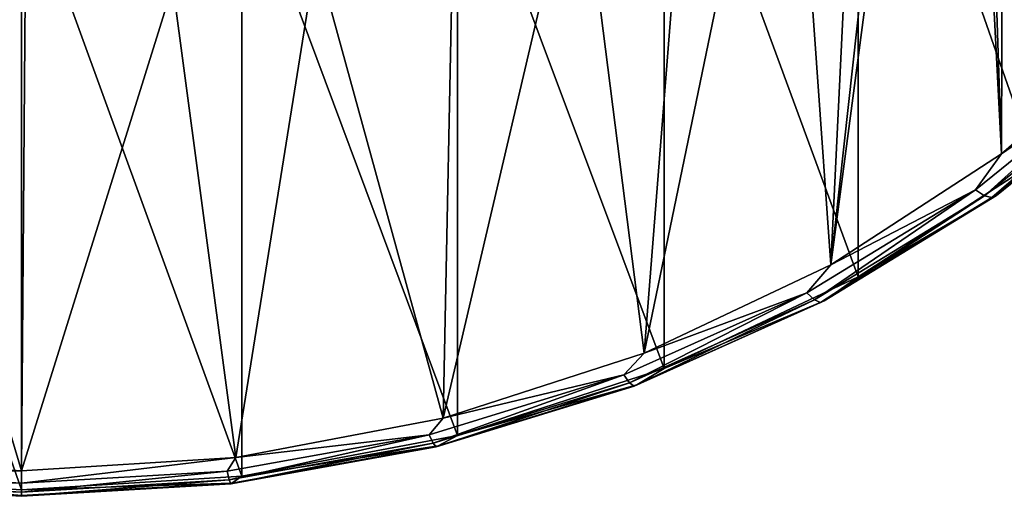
# Model space of a CAD drawing. Header units: metres. Extents: x -136 to 36, y -255 to -20.
# Tile 8 of 60: x -100.01 to -92.38, y -255.42 to -251.72. Entities that reach past the tile are written whole.
import ezdxf

# ---------------------------------------------------------------- set-up
doc = ezdxf.new("R2010")
doc.units = ezdxf.units.M
doc.layers.add('solid_11422034', color=7, linetype='CONTINUOUS')

msp = doc.modelspace()

# ---------------------------------------------------------------- linework, layer by layer
at = {"layer": 'solid_11422034'}
for points in [[(-92.357719, -237.62001, -31.023487), (-92.399651, -252.766388, -22.278717), (-92.650002, -245.177353, -26.660254)], [(-92.357719, -237.62001, -31.023487), (-91.238075, -251.760513, -22.859461), (-92.399651, -252.766388, -22.278717)], [(-92.399651, -252.766388, -22.278717), (-92.742783, -246.182037, -26.080194), (-92.650002, -245.177353, -26.660254)], [(-93.72435, -253.625214, -21.782879), (-93.011238, -247.147339, -25.522881), (-92.742783, -246.182037, -26.080194)], [(-92.399651, -252.766388, -22.278717), (-93.72435, -253.625214, -21.782879), (-92.742783, -246.182037, -26.080194)], [(-93.72435, -253.625214, -21.782879), (-93.456245, -248.074966, -24.987316), (-93.011238, -247.147339, -25.522881)], [(-92.14167, -248.031326, -13.465503), (-93.512306, -248.919907, -12.952478), (-92.14167, -252.831329, -21.779346)], [(-93.72435, -253.625214, -21.782879), (-94.058533, -248.923309, -24.497526), (-93.456245, -248.074966, -24.987316)], [(-95.172485, -254.311401, -21.386709), (-94.806313, -249.68132, -24.059883), (-94.058533, -248.923309, -24.497526)], [(-93.72435, -253.625214, -21.782879), (-95.172485, -254.311401, -21.386709), (-94.058533, -248.923309, -24.497526)], [(-93.512306, -248.919907, -12.952478), (-95.015022, -249.630524, -12.542208), (-93.512306, -253.71991, -21.266323)], [(-93.512306, -248.919907, -12.952478), (-93.512306, -253.71991, -21.266323), (-92.14167, -252.831329, -21.779346)], [(-95.015022, -249.630524, -12.542208), (-96.619209, -250.148697, -12.243042), (-95.015022, -254.430527, -20.856052)], [(-95.015022, -249.630524, -12.542208), (-95.015022, -254.430527, -20.856052), (-93.512306, -253.71991, -21.266323)], [(-95.172485, -254.311401, -21.386709), (-95.677208, -250.325027, -23.68824), (-94.806313, -249.68132, -24.059883)], [(-96.619209, -250.148697, -12.243042), (-98.292221, -250.463882, -12.061071), (-96.619209, -254.9487, -20.556887)], [(-96.619209, -250.148697, -12.243042), (-96.619209, -254.9487, -20.556887), (-95.015022, -254.430527, -20.856052)], [(-96.729874, -254.815475, -21.095682), (-96.65023, -250.842621, -23.389408), (-95.677208, -250.325027, -23.68824)], [(-95.172485, -254.311401, -21.386709), (-96.729874, -254.815475, -21.095682), (-95.677208, -250.325027, -23.68824)], [(-101.707779, -250.463882, -12.061071), (-101.707779, -255.26387, -20.374916), (-100, -255.369659, -20.313845)], [(-100, -250.569656, -12), (-101.707779, -250.463882, -12.061071), (-100, -255.369659, -20.313845)], [(-98.292221, -250.463882, -12.061071), (-100, -250.569656, -12), (-98.292221, -255.26387, -20.374916)], [(-98.292221, -250.463882, -12.061071), (-98.292221, -255.26387, -20.374916), (-96.619209, -254.9487, -20.556887)], [(-100, -250.569656, -12), (-100, -255.369659, -20.313845), (-98.292221, -255.26387, -20.374916)], [(-96.729874, -254.815475, -21.095682), (-97.714836, -251.226746, -23.167635), (-96.65023, -250.842621, -23.389408)], [(-98.337616, -255.118927, -20.920483), (-98.827179, -251.460434, -23.032709), (-97.714836, -251.226746, -23.167635)], [(-96.729874, -254.815475, -21.095682), (-98.337616, -255.118927, -20.920483), (-97.714836, -251.226746, -23.167635)], [(-101.66774, -255.118652, -20.920643), (-101.114754, -251.468475, -23.028072), (-100, -255.223251, -20.860254)], [(-100, -255.223251, -20.860254), (-101.114754, -251.468475, -23.028072), (-99.971085, -251.542557, -22.985304)], [(-100, -255.223251, -20.860254), (-99.971085, -251.542557, -22.985304), (-98.827179, -251.460434, -23.032709)], [(-98.337616, -255.118927, -20.920483), (-100, -255.223251, -20.860254), (-98.827179, -251.460434, -23.032709)], [(-91.432228, -252.097336, -22.64253), (-92.399651, -252.766388, -22.278717), (-91.238075, -251.760513, -22.859461)], [(-91.432228, -252.097336, -22.64253), (-92.601601, -253.043137, -22.096472), (-92.399651, -252.766388, -22.278717)], [(-92.531128, -253.089752, -22.003986), (-92.601601, -253.043137, -22.096472), (-91.432228, -252.097336, -22.64253)], [(-92.531128, -253.089752, -22.003986), (-91.432228, -252.097336, -22.64253), (-91.350624, -252.134949, -22.555246)], [(-92.531128, -253.089752, -22.003986), (-91.350624, -252.134949, -22.555246), (-92.475204, -253.105011, -21.892937)], [(-91.350624, -252.134949, -22.555246), (-91.285851, -252.143051, -22.448324), (-92.475204, -253.105011, -21.892937)], [(-92.475204, -253.105011, -21.892937), (-91.285851, -252.143051, -22.448324), (-92.439301, -253.087433, -21.774216)], [(-92.439301, -253.087433, -21.774216), (-91.244278, -252.12088, -22.332253), (-92.14167, -252.831329, -21.779346)], [(-91.285851, -252.143051, -22.448324), (-91.244278, -252.12088, -22.332253), (-92.439301, -253.087433, -21.774216)], [(-92.601601, -253.043137, -22.096472), (-93.72435, -253.625214, -21.782879), (-92.399651, -252.766388, -22.278717)], [(-92.439301, -253.087433, -21.774216), (-92.14167, -252.831329, -21.779346), (-93.512306, -253.71991, -21.266323)], [(-92.601601, -253.043137, -22.096472), (-93.908791, -253.842224, -21.635115), (-93.72435, -253.625214, -21.782879)], [(-93.850769, -253.896454, -21.538235), (-93.908791, -253.842224, -21.635115), (-92.601601, -253.043137, -22.096472)], [(-93.850769, -253.896454, -21.538235), (-92.601601, -253.043137, -22.096472), (-92.531128, -253.089752, -22.003986)], [(-93.850769, -253.896454, -21.538235), (-92.531128, -253.089752, -22.003986), (-93.804726, -253.917755, -21.423698)], [(-92.531128, -253.089752, -22.003986), (-92.475204, -253.105011, -21.892937), (-93.804726, -253.917755, -21.423698)], [(-93.775162, -253.904053, -21.302738), (-92.439301, -253.087433, -21.774216), (-93.512306, -253.71991, -21.266323)], [(-92.475204, -253.105011, -21.892937), (-92.439301, -253.087433, -21.774216), (-93.775162, -253.904053, -21.302738)], [(-93.804726, -253.917755, -21.423698), (-92.475204, -253.105011, -21.892937), (-93.775162, -253.904053, -21.302738)], [(-93.908791, -253.842224, -21.635115), (-95.172485, -254.311401, -21.386709), (-93.72435, -253.625214, -21.782879)], [(-93.775162, -253.904053, -21.302738), (-93.512306, -253.71991, -21.266323), (-95.015022, -254.430527, -20.856052)], [(-93.908791, -253.842224, -21.635115), (-95.329445, -254.479721, -21.267052), (-95.172485, -254.311401, -21.386709)], [(-95.284958, -254.540024, -21.166666), (-95.329445, -254.479721, -21.267052), (-93.908791, -253.842224, -21.635115)], [(-95.284958, -254.540024, -21.166666), (-93.908791, -253.842224, -21.635115), (-93.850769, -253.896454, -21.538235)], [(-95.284958, -254.540024, -21.166666), (-93.850769, -253.896454, -21.538235), (-95.249649, -254.566162, -21.049347)], [(-93.850769, -253.896454, -21.538235), (-93.804726, -253.917755, -21.423698), (-95.249649, -254.566162, -21.049347)], [(-95.249649, -254.566162, -21.049347), (-93.804726, -253.917755, -21.423698), (-95.226982, -254.555542, -20.926601)], [(-95.226982, -254.555542, -20.926601), (-93.775162, -253.904053, -21.302738), (-95.015022, -254.430527, -20.856052)], [(-93.804726, -253.917755, -21.423698), (-93.775162, -253.904053, -21.302738), (-95.226982, -254.555542, -20.926601)], [(-95.329445, -254.479721, -21.267052), (-96.729874, -254.815475, -21.095682), (-95.172485, -254.311401, -21.386709)], [(-95.226982, -254.555542, -20.926601), (-95.015022, -254.430527, -20.856052), (-96.619209, -254.9487, -20.556887)], [(-95.329445, -254.479721, -21.267052), (-96.837105, -254.943756, -20.999142), (-96.729874, -254.815475, -21.095682)], [(-96.806976, -255.008484, -20.896204), (-96.837105, -254.943756, -20.999142), (-95.329445, -254.479721, -21.267052)], [(-96.806976, -255.008484, -20.896204), (-95.329445, -254.479721, -21.267052), (-95.284958, -254.540024, -21.166666)], [(-96.806976, -255.008484, -20.896204), (-95.284958, -254.540024, -21.166666), (-96.783066, -255.038116, -20.776859)], [(-95.284958, -254.540024, -21.166666), (-95.249649, -254.566162, -21.049347), (-96.783066, -255.038116, -20.776859)], [(-96.783066, -255.038116, -20.776859), (-95.249649, -254.566162, -21.049347), (-96.767723, -255.029755, -20.652813)], [(-96.767723, -255.029755, -20.652813), (-95.226982, -254.555542, -20.926601), (-96.619209, -254.9487, -20.556887)], [(-95.249649, -254.566162, -21.049347), (-95.226982, -254.555542, -20.926601), (-96.767723, -255.029755, -20.652813)], [(-96.837105, -254.943756, -20.999142), (-98.337616, -255.118927, -20.920483), (-96.729874, -254.815475, -21.095682)], [(-96.837105, -254.943756, -20.999142), (-98.403687, -255.225693, -20.836372), (-98.337616, -255.118927, -20.920483)], [(-98.388481, -255.293091, -20.731884), (-98.403687, -255.225693, -20.836372), (-96.837105, -254.943756, -20.999142)], [(-98.388481, -255.293091, -20.731884), (-96.837105, -254.943756, -20.999142), (-96.806976, -255.008484, -20.896204)], [(-96.767723, -255.029755, -20.652813), (-96.619209, -254.9487, -20.556887), (-98.292221, -255.26387, -20.374916)], [(-98.388481, -255.293091, -20.731884), (-96.806976, -255.008484, -20.896204), (-98.376411, -255.32486, -20.611309)], [(-96.806976, -255.008484, -20.896204), (-96.783066, -255.038116, -20.776859), (-98.376411, -255.32486, -20.611309)], [(-98.376411, -255.32486, -20.611309), (-96.783066, -255.038116, -20.776859), (-98.368668, -255.317871, -20.486473)], [(-98.368668, -255.317871, -20.486473), (-96.767723, -255.029755, -20.652813), (-98.292221, -255.26387, -20.374916)], [(-96.783066, -255.038116, -20.776859), (-96.767723, -255.029755, -20.652813), (-98.368668, -255.317871, -20.486473)], [(-101.596313, -255.225693, -20.836372), (-101.66774, -255.118652, -20.920643), (-100, -255.223251, -20.860254)], [(-100, -255.320251, -20.781776), (-100, -255.223251, -20.860254), (-98.337616, -255.118927, -20.920483)], [(-98.403687, -255.225693, -20.836372), (-100, -255.320251, -20.781776), (-98.337616, -255.118927, -20.920483)], [(-101.611519, -255.293091, -20.731884), (-101.596313, -255.225693, -20.836372), (-100, -255.320251, -20.781776)], [(-101.596313, -255.225693, -20.836372), (-100, -255.223251, -20.860254), (-100, -255.320251, -20.781776)], [(-100, -255.388565, -20.676767), (-100, -255.320251, -20.781776), (-98.403687, -255.225693, -20.836372)], [(-98.388481, -255.293091, -20.731884), (-100, -255.388565, -20.676767), (-98.403687, -255.225693, -20.836372)], [(-101.707779, -255.26387, -20.374916), (-100, -255.414505, -20.430679), (-100, -255.369659, -20.313845)], [(-101.631332, -255.317871, -20.486473), (-100, -255.414505, -20.430679), (-101.707779, -255.26387, -20.374916)], [(-101.611519, -255.293091, -20.731884), (-100, -255.388565, -20.676767), (-101.623589, -255.32486, -20.611309)], [(-101.611519, -255.293091, -20.731884), (-100, -255.320251, -20.781776), (-100, -255.388565, -20.676767)], [(-98.368668, -255.317871, -20.486473), (-98.292221, -255.26387, -20.374916), (-100, -255.369659, -20.313845)], [(-98.388481, -255.293091, -20.731884), (-98.376411, -255.32486, -20.611309), (-100, -255.421036, -20.55578)], [(-98.388481, -255.293091, -20.731884), (-100, -255.421036, -20.55578), (-100, -255.388565, -20.676767)], [(-101.631332, -255.317871, -20.486473), (-100, -255.421036, -20.55578), (-100, -255.414505, -20.430679)], [(-101.623589, -255.32486, -20.611309), (-100, -255.421036, -20.55578), (-101.631332, -255.317871, -20.486473)], [(-101.623589, -255.32486, -20.611309), (-100, -255.388565, -20.676767), (-100, -255.421036, -20.55578)], [(-100, -255.414505, -20.430679), (-98.368668, -255.317871, -20.486473), (-100, -255.369659, -20.313845)], [(-98.376411, -255.32486, -20.611309), (-98.368668, -255.317871, -20.486473), (-100, -255.414505, -20.430679)], [(-98.376411, -255.32486, -20.611309), (-100, -255.414505, -20.430679), (-100, -255.421036, -20.55578)]]:
    msp.add_3dface(points, dxfattribs=at)

doc.saveas('drawing.dxf')
